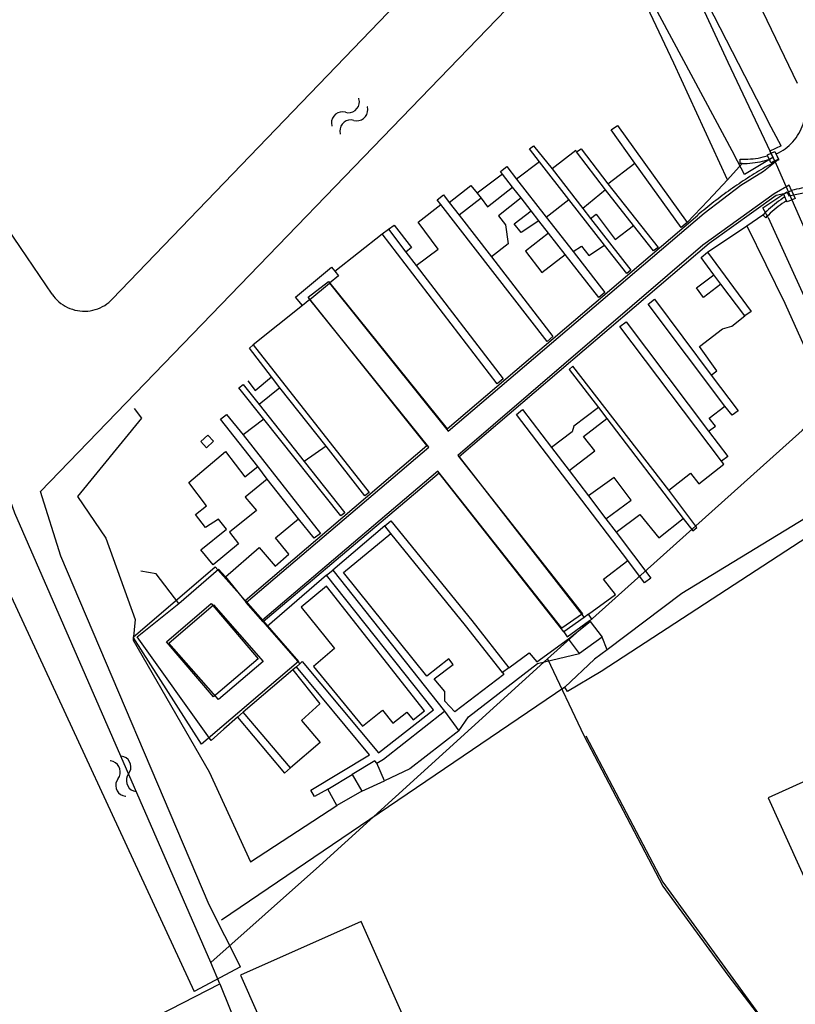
# Model space of a CAD drawing. Extents: x 123992 to 125854, y 449108 to 451911.
# Tile 71 of 175: x 124623 to 124683, y 450590 to 450666. Entities that reach past the tile are written whole.
import ezdxf

# ---------------------------------------------------------------- set-up
doc = ezdxf.new("R2010")
doc.units = 0
for name, color, linetype in [('DEFAULT_100', 9, 'CONTINUOUS'), ('DEFAULT_101', 9, 'CONTINUOUS'), ('DEFAULT_103', 9, 'CONTINUOUS'), ('DEFAULT_105', 9, 'CONTINUOUS'), ('DEFAULT_21', 8, 'CONTINUOUS'), ('DEFAULT_4', 1, 'CONTINUOUS'), ('DEFAULT_48', 141, 'CONTINUOUS'), ('DEFAULT_5', 1, 'CONTINUOUS'), ('DEFAULT_6', 1, 'CONTINUOUS'), ('DEFAULT_74', 9, 'CONTINUOUS'), ('DEFAULT_79', 9, 'CONTINUOUS'), ('DEFAULT_82', 9, 'CONTINUOUS'), ('DEFAULT_84', 9, 'CONTINUOUS'), ('DEFAULT_89', 9, 'CONTINUOUS'), ('DEFAULT_99', 9, 'CONTINUOUS'), ('S05_WATER', 141, 'CONTINUOUS')]:
    doc.layers.add(name, color=color, linetype=linetype)

msp = doc.modelspace()

# ---------------------------------------------------------------- linework, layer by layer
at = {"layer": 'DEFAULT_100'}
for points in [[(124647.144, 450645.688), (124656.333, 450634.241), (124676.151, 450651.112), (124678.979, 450653.261), (124680.724, 450654.346), (124681.903, 450655.282)], [(124682.298, 450652.611), (124681.712, 450652.471), (124676.537, 450648.753), (124657.174, 450632.242), (124666.845, 450619.814)], [(124645.63, 450644.43), (124647.144, 450645.688)], [(124640.684, 450620.978), (124654.837, 450632.987), (124645.63, 450644.43)], [(124665.272, 450618.686), (124655.62, 450630.992), (124641.998, 450619.477)], [(124641.998, 450619.477), (124640.684, 450620.978)], [(124666.845, 450619.814), (124665.272, 450618.686)]]:
    msp.add_lwpolyline(points, dxfattribs=at)
at = {"layer": 'DEFAULT_101'}
for points in [[(124635.471, 450620.892), (124638.547, 450623.539), (124639.083, 450622.968)], [(124639.083, 450622.968), (124640.684, 450620.978)], [(124640.016, 450612.095), (124638.953, 450611.156), (124637.978, 450610.296), (124632.258, 450618.3), (124635.471, 450620.892)], [(124641.998, 450619.477), (124642.319, 450619.103)], [(124642.319, 450619.103), (124644.84, 450616.226)], [(124644.317, 450615.76), (124640.468, 450612.478)], [(124644.59, 450615.996), (124644.317, 450615.76)]]:
    msp.add_lwpolyline(points, dxfattribs=at)
at = {"layer": 'DEFAULT_103'}
for points in [[(124670.786, 450654.98), (124668.938, 450657.545), (124669.435, 450657.901), (124674.824, 450650.39)], [(124663.395, 450655.085), (124662.615, 450656.073), (124662.941, 450656.325), (124664.378, 450654.524)], [(124666.273, 450655.846), (124666.613, 450656.09), (124668.694, 450653.363)], [(124668.516, 450652.913), (124666.273, 450655.846)], [(124665.67, 450652.153), (124663.395, 450655.085)], [(124674.824, 450650.39), (124674.365, 450650.008), (124670.786, 450654.98)], [(124660.535, 450654.119), (124660.366, 450654.338), (124660.857, 450654.726), (124661.626, 450653.748)], [(124661.309, 450653.126), (124660.535, 450654.119)], [(124664.378, 450654.524), (124666.744, 450651.467)], [(124661.626, 450653.748), (124663.922, 450650.805)], [(124668.694, 450653.363), (124672.571, 450648.436), (124672.23, 450648.184), (124670.667, 450650.142)], [(124661.969, 450652.283), (124661.309, 450653.126)], [(124670.667, 450650.142), (124668.516, 450652.913)], [(124655.757, 450651.768), (124655.489, 450652.143), (124655.967, 450652.52), (124656.413, 450651.938)], [(124656.413, 450651.938), (124657.18, 450650.95)], [(124662.765, 450651.287), (124661.969, 450652.283)], [(124668.429, 450648.616), (124665.67, 450652.153)], [(124659.69, 450647.731), (124664.438, 450641.562), (124663.98, 450641.179), (124655.757, 450651.768)], [(124663.358, 450650.515), (124662.765, 450651.287)], [(124666.744, 450651.467), (124667.344, 450650.7)], [(124657.18, 450650.95), (124659.69, 450647.731)], [(124664.099, 450649.548), (124663.358, 450650.515)], [(124663.922, 450650.805), (124666.006, 450648.133)], [(124667.344, 450650.7), (124670.465, 450646.692), (124670.163, 450646.44), (124668.429, 450648.616)], [(124651.221, 450649.493), (124651.717, 450649.872)], [(124651.717, 450649.872), (124653.064, 450648.093)], [(124665.392, 450647.898), (124664.099, 450649.548)], [(124653.855, 450647.042), (124660.577, 450638.278), (124660.125, 450637.888), (124651.221, 450649.493)], [(124653.064, 450648.093), (124653.855, 450647.042)], [(124666.006, 450648.133), (124668.443, 450644.969), (124667.987, 450644.585), (124665.392, 450647.898)], [(124676.886, 450646.336), (124675.92, 450647.667), (124676.389, 450648.087)], [(124676.389, 450648.087), (124679.787, 450643.497), (124679.298, 450643.147)], [(124677.435, 450645.61), (124676.886, 450646.336)], [(124679.298, 450643.147), (124677.435, 450645.61)], [(124677.754, 450636.165), (124671.798, 450644.068), (124672.291, 450644.441), (124676.695, 450638.576)], [(124677.483, 450631.898), (124669.609, 450642.334), (124670.103, 450642.702), (124676.486, 450634.223)], [(124642.654, 450638.441), (124640.939, 450640.661), (124641.243, 450640.921)], [(124641.243, 450640.921), (124650.219, 450629.484), (124649.888, 450629.224), (124646.873, 450633.077)], [(124673.398, 450629.659), (124665.981, 450639.251), (124665.683, 450638.994), (124667.954, 450636.071)], [(124643.301, 450637.588), (124642.654, 450638.441)], [(124676.695, 450638.576), (124678.781, 450635.808), (124678.308, 450635.457), (124677.754, 450636.165)], [(124642.054, 450635.168), (124640.137, 450637.596), (124640.462, 450637.847)], [(124640.462, 450637.847), (124641.702, 450636.306)], [(124646.873, 450633.077), (124643.301, 450637.588)], [(124641.702, 450636.306), (124645.185, 450631.892)], [(124670.224, 450624.217), (124661.619, 450635.527), (124662.071, 450635.912), (124664.329, 450632.968)], [(124667.954, 450636.071), (124668.618, 450635.204)], [(124641.589, 450631.499), (124638.712, 450635.16), (124639.184, 450635.528), (124640.453, 450633.954)], [(124645.185, 450631.892), (124648.337, 450627.919), (124648.019, 450627.67), (124642.054, 450635.168)], [(124668.618, 450635.204), (124674.518, 450627.459)], [(124640.453, 450633.954), (124646.435, 450626.314), (124645.966, 450625.94), (124644.75, 450627.451)], [(124676.486, 450634.223), (124677.974, 450632.281), (124677.483, 450631.898)], [(124664.329, 450632.968), (124665.695, 450631.187)], [(124642.321, 450630.525), (124641.589, 450631.499)], [(124677.659, 450631.666), (124677.483, 450631.898)], [(124644.75, 450627.451), (124642.321, 450630.525)], [(124665.695, 450631.187), (124667.192, 450629.217)], [(124667.192, 450629.217), (124668.541, 450627.447)], [(124674.518, 450627.459), (124675.267, 450626.514), (124675.581, 450626.763), (124673.398, 450629.659)], [(124668.541, 450627.447), (124669.342, 450626.407)], [(124651.426, 450626.896), (124651.888, 450627.292), (124658.159, 450619.587), (124661.012, 450615.922)], [(124651.889, 450626.308), (124651.426, 450626.896)], [(124660.538, 450615.553), (124657.671, 450619.188), (124651.889, 450626.308)], [(124669.342, 450626.407), (124672.016, 450622.865), (124671.519, 450622.501), (124670.224, 450624.217)], [(124644.84, 450616.226), (124645.027, 450616.398), (124650.949, 450609.324), (124655.189, 450612.654), (124646.911, 450623.084)], [(124646.911, 450623.084), (124647.393, 450623.476)], [(124647.393, 450623.476), (124656.045, 450612.556)], [(124644.59, 450615.996), (124644.84, 450616.226)], [(124647.007, 450606.53), (124645.995, 450605.94), (124645.701, 450606.444), (124650.249, 450609.184), (124644.59, 450615.996)], [(124661.012, 450615.922), (124660.538, 450615.553)], [(124640.468, 450612.478), (124640.016, 450612.095)], [(124644.115, 450608.172), (124640.468, 450612.478)], [(124650.8, 450608.525), (124651.319, 450608.85), (124656.045, 450612.556)], [(124640.016, 450612.095), (124643.667, 450607.753), (124644.115, 450608.172)], [(124650.8, 450608.525), (124650.644, 450608.708), (124648.892, 450607.659)], [(124647.007, 450606.53), (124648.892, 450607.659)]]:
    msp.add_lwpolyline(points, dxfattribs=at)
at = {"layer": 'DEFAULT_105'}
for points in [[(124666.273, 450655.846), (124666.206, 450655.954), (124664.378, 450654.524)], [(124663.395, 450655.085), (124661.626, 450653.748)], [(124668.694, 450653.363), (124670.786, 450654.98)], [(124679.082, 450654.948), (124677.937, 450653.683)], [(124674.824, 450650.39), (124676.44, 450652.074), (124677.937, 450653.683)], [(124656.413, 450651.938), (124658.075, 450653.247), (124658.568, 450652.662)], [(124658.568, 450652.662), (124658.875, 450652.256)], [(124668.516, 450652.913), (124666.744, 450651.467)], [(124658.875, 450652.256), (124657.18, 450650.95)], [(124661.969, 450652.283), (124660.225, 450650.897), (124660.76, 450650.199), (124660.983, 450648.719), (124659.69, 450647.731)], [(124663.922, 450650.805), (124665.67, 450652.153)], [(124653.855, 450647.042), (124655.542, 450648.319), (124654.002, 450650.403), (124655.757, 450651.768)], [(124663.358, 450650.515), (124661.977, 450649.6), (124661.446, 450650.269), (124662.765, 450651.287)], [(124667.344, 450650.7), (124667.771, 450651.02), (124669.256, 450649.076), (124670.667, 450650.142)], [(124679.435, 450650.129), (124680.681, 450650.964)], [(124651.717, 450649.872), (124652.153, 450650.177), (124653.503, 450648.436), (124653.064, 450648.093)], [(124664.099, 450649.548), (124662.326, 450648.172), (124663.574, 450646.517), (124665.392, 450647.898)], [(124676.389, 450648.087), (124679.435, 450650.129)], [(124647.549, 450646.61), (124651.221, 450649.493)], [(124666.006, 450648.133), (124666.649, 450648.555), (124667.227, 450647.832), (124668.429, 450648.616)], [(124677.435, 450645.61), (124676.099, 450644.588), (124675.553, 450645.327), (124676.886, 450646.336)], [(124645.053, 450643.95), (124641.243, 450640.921)], [(124676.695, 450638.576), (124677.11, 450638.892), (124675.779, 450640.774), (124677.573, 450642.161), (124678.285, 450642.362), (124679.298, 450643.147)], [(124667.954, 450636.071), (124666.064, 450634.607), (124665.927, 450634.174), (124664.329, 450632.968)], [(124676.486, 450634.223), (124677.008, 450634.614), (124676.527, 450635.249), (124677.754, 450636.165)], [(124665.695, 450631.187), (124667.683, 450632.71), (124666.813, 450633.81), (124668.618, 450635.204)], [(124637.185, 450633.424), (124637.734, 450633.93), (124638.173, 450633.448), (124637.624, 450632.942), (124637.185, 450633.424)], [(124642.321, 450630.525), (124640.621, 450629.128), (124641.49, 450628.102), (124639.408, 450626.418), (124640.096, 450625.497), (124638.13, 450623.883), (124637.187, 450625.038), (124639.183, 450626.641), (124638.557, 450627.426), (124637.539, 450626.781), (124636.777, 450627.79), (124637.626, 450628.459), (124636.249, 450630.261), (124639.087, 450632.669), (124640.585, 450630.691), (124641.589, 450631.499)], [(124673.398, 450629.659), (124675.084, 450630.984), (124675.736, 450630.154), (124677.659, 450631.666)], [(124668.541, 450627.447), (124670.495, 450628.895), (124669.166, 450630.634), (124667.192, 450629.217)], [(124639.083, 450622.968), (124641.699, 450625.221), (124642.951, 450623.776), (124644.004, 450624.708), (124642.974, 450625.983), (124644.75, 450627.451)], [(124669.342, 450626.407), (124671.171, 450627.781), (124672.622, 450625.963), (124674.518, 450627.459)], [(124651.426, 450626.896), (124647.393, 450623.476)], [(124660.538, 450615.553), (124660.641, 450615.399), (124656.841, 450612.514), (124656.073, 450613.339), (124656.075, 450614.067), (124655.253, 450615.069), (124656.709, 450616.18), (124656.369, 450616.599), (124654.688, 450615.278), (124648.227, 450623.291), (124651.889, 450626.308)], [(124667.182, 450620.055), (124669.279, 450621.579), (124668.355, 450622.77), (124670.224, 450624.217)], [(124646.911, 450623.084), (124642.319, 450619.103)], [(124646.904, 450622.231), (124644.956, 450620.612), (124647.529, 450617.398), (124645.899, 450616.02), (124649.689, 450611.394), (124651.244, 450612.627), (124652.051, 450611.641), (124653.132, 450612.476), (124653.631, 450611.89), (124654.5, 450612.579), (124646.904, 450622.231)], [(124667.182, 450620.055), (124666.845, 450619.814)], [(124661.012, 450615.922), (124662.597, 450617.073), (124663.198, 450616.384), (124665.64, 450618.151)], [(124663.25, 450616.258), (124666.497, 450617.027)], [(124644.317, 450615.76), (124646.383, 450613.126), (124644.971, 450611.847), (124646.412, 450610.142), (124644.115, 450608.172)], [(124656.045, 450612.556), (124657.146, 450611.023)], [(124657.146, 450611.023), (124653.351, 450608.104), (124651.408, 450607.152)], [(124651.408, 450607.152), (124650.8, 450608.525)], [(124648.892, 450607.659), (124649.646, 450606.365)], [(124647.718, 450605.246), (124647.007, 450606.53)], [(124649.646, 450606.365), (124647.718, 450605.246)]]:
    msp.add_lwpolyline(points, dxfattribs=at)
at = {"layer": 'DEFAULT_21'}
for points in [[(124655.023, 450693.216), (124660.088, 450688.658), (124664.895, 450679.374), (124668.58, 450683.063), (124669.689, 450680.666), (124677.975, 450662.794), (124681.728, 450654.906), (124688.809, 450638.755)], [(124637.962, 450593.095), (124622.791, 450627.895), (124621.68, 450631.042), (124615.19, 450649.62), (124610.792, 450662.978)], [(124688.809, 450638.755), (124683.726, 450634.286), (124664.02, 450616.615)], [(124605.771, 450620.834), (124615.564, 450601.317), (124620.044, 450592.507), (124624.223, 450584.046), (124638.668, 450591.447)], [(124664.02, 450616.615), (124646.358, 450600.576), (124637.962, 450593.095)], [(124664.02, 450616.615), (124666.841, 450610.674), (124672.956, 450599.019), (124677.979, 450592.111), (124685.889, 450581.763), (124696.804, 450590.703), (124705.7, 450597.935)], [(124638.668, 450591.447), (124637.962, 450593.095)], [(124638.668, 450591.447), (124647.746, 450568.902), (124657.231, 450544.408), (124661.393, 450533.821)]]:
    msp.add_lwpolyline(points, dxfattribs=at)
at = {"layer": 'DEFAULT_4'}
for points in [[(124695.717, 450595.983), (124692.029, 450604.147), (124693.299, 450604.721), (124690.808, 450610.236), (124681.093, 450605.848), (124684.206, 450598.956), (124685.362, 450599.478), (124688.429, 450592.69), (124695.717, 450595.983)], [(124657.85, 450573.451), (124659.413, 450574.144), (124649.606, 450596.278), (124640.254, 450592.134), (124650.064, 450570)]]:
    msp.add_lwpolyline(points, dxfattribs=at)
at = {"layer": 'DEFAULT_48'}
for points in [[(124665.271, 450679.273), (124668.672, 450680.567), (124669.054, 450680.311), (124670.021, 450679.16), (124672.636, 450674.684), (124681.142, 450658.109)], [(124665.271, 450679.273), (124662.991, 450678.405), (124630.334, 450644.444)], [(124637.84, 450597.554), (124626.362, 450624.564), (124624.783, 450629.566), (124666.691, 450672.979), (124667.625, 450673.706), (124668.103, 450673.93), (124668.444, 450673.852), (124668.765, 450673.715), (124678.462, 450655.61)], [(124625.672, 450644.837), (124615.37, 450660.002), (124611.448, 450665.665), (124610.057, 450664.515), (124607.886, 450663.638), (124610.727, 450655.549), (124621.56, 450627.662), (124621.205, 450627), (124620.948, 450626.658), (124620.914, 450625.819), (124621.142, 450624.842), (124621.348, 450623.884), (124636.67, 450590.859)], [(124682.108, 450656.327), (124681.142, 450658.109)], [(124682.108, 450656.327), (124681.236, 450655.897), (124681.452, 450655.403), (124679.277, 450654.111), (124678.462, 450655.61)], [(124681.095, 450650.766), (124680.685, 450651.52), (124682.545, 450652.758), (124682.684, 450652.434), (124684.061, 450652.722), (124684.263, 450652.349)], [(124681.095, 450650.766), (124686.875, 450638.074), (124687.92, 450634.785), (124688.634, 450632.993), (124689.731, 450630.704)], [(124625.672, 450644.837), (124625.79, 450644.675), (124625.918, 450644.522), (124626.056, 450644.377), (124626.204, 450644.242), (124626.36, 450644.117), (124626.524, 450644.003), (124626.695, 450643.9), (124626.873, 450643.808), (124627.056, 450643.729), (124627.245, 450643.662), (124627.437, 450643.607), (124627.633, 450643.565), (124627.831, 450643.537), (124628.03, 450643.521), (124628.23, 450643.519), (124628.43, 450643.53), (124628.628, 450643.555), (124628.824, 450643.592), (124629.018, 450643.643), (124629.208, 450643.706), (124629.393, 450643.781), (124629.572, 450643.869), (124629.746, 450643.969), (124629.912, 450644.079), (124630.071, 450644.201), (124630.221, 450644.333), (124630.334, 450644.444)], [(124640.264, 450592.766), (124637.84, 450597.554)], [(124640.264, 450592.766), (124636.67, 450590.859)]]:
    msp.add_lwpolyline(points, dxfattribs=at)
at = {"layer": 'DEFAULT_5'}
msp.add_lwpolyline([(124638.169, 450620.781), (124641.997, 450616.398), (124638.541, 450613.449), (124634.713, 450617.832), (124638.169, 450620.781)], dxfattribs=at)
at = {"layer": 'DEFAULT_6'}
msp.add_lwpolyline([(124641.623, 450616.607), (124638.157, 450613.656), (124634.515, 450617.932), (124637.981, 450620.883), (124641.623, 450616.607)], dxfattribs=at)
at = {"layer": 'DEFAULT_74'}
for points in [[(124681.032, 450655.609), (124681.623, 450655.879), (124681.903, 450655.282)], [(124678.923, 450654.95), (124678.925, 450655.296)], [(124679.082, 450654.948), (124679.002, 450654.948), (124678.923, 450654.95)], [(124678.925, 450655.296), (124679.125, 450655.287), (124679.325, 450655.285), (124679.525, 450655.29), (124679.724, 450655.301), (124679.924, 450655.319), (124680.122, 450655.344), (124680.32, 450655.375), (124680.516, 450655.413), (124680.711, 450655.458), (124680.904, 450655.509), (124681.057, 450655.554)], [(124679.082, 450654.948), (124679.282, 450654.95), (124679.482, 450654.958), (124679.681, 450654.971), (124679.88, 450654.99), (124680.079, 450655.015), (124680.277, 450655.045), (124680.473, 450655.081), (124680.669, 450655.123), (124680.863, 450655.17), (124681.056, 450655.223), (124681.19, 450655.263)], [(124681.057, 450655.554), (124681.032, 450655.609)], [(124681.19, 450655.263), (124681.057, 450655.554)], [(124681.903, 450655.282), (124681.307, 450655.009), (124681.19, 450655.263)], [(124682.298, 450652.611), (124682.898, 450652.861), (124683.174, 450652.243), (124682.563, 450651.976), (124682.524, 450652.068)], [(124682.397, 450652.373), (124682.298, 450652.611)], [(124682.397, 450652.373), (124682.231, 450652.261), (124682.067, 450652.147), (124681.905, 450652.029), (124681.746, 450651.908), (124681.589, 450651.785), (124681.434, 450651.658), (124681.282, 450651.528), (124681.132, 450651.396), (124680.985, 450651.26), (124680.84, 450651.122), (124680.698, 450650.981), (124680.681, 450650.964)], [(124682.524, 450652.068), (124682.356, 450651.96), (124682.19, 450651.847), (124682.028, 450651.731), (124681.868, 450651.611), (124681.711, 450651.487), (124681.557, 450651.359), (124681.406, 450651.228), (124681.259, 450651.093), (124681.114, 450650.954), (124680.974, 450650.812), (124680.91, 450650.746)], [(124682.524, 450652.068), (124682.397, 450652.373)], [(124680.681, 450650.964), (124680.91, 450650.746)]]:
    msp.add_lwpolyline(points, dxfattribs=at)
at = {"layer": 'DEFAULT_79'}
msp.add_lwpolyline([(124640.607, 450621.114), (124641.95, 450619.598)], dxfattribs=at)
at = {"layer": 'DEFAULT_82'}
for points in [[(124677.937, 450653.683), (124673.802, 450662.704), (124669.463, 450671.906), (124667.424, 450670.557)], [(124679.435, 450650.129), (124682.382, 450644.15), (124688.593, 450630.296)], [(124645.053, 450643.95), (124644.51, 450644.604), (124647.293, 450646.917), (124647.549, 450646.61)], [(124647.549, 450646.61), (124647.836, 450646.263), (124647.144, 450645.688)], [(124645.63, 450644.43), (124645.053, 450643.95)], [(124688.593, 450630.296), (124674.406, 450621.677), (124668.624, 450617.312)], [(124692.734, 450627.343), (124689.272, 450629.379), (124668.175, 450615.631)], [(124635.471, 450620.892), (124633.726, 450623.196), (124632.539, 450623.386)], [(124667.275, 450619.568), (124667.444, 450619.689), (124667.182, 450620.055)], [(124665.272, 450618.686), (124665.534, 450618.321), (124667.275, 450619.568)], [(124668.624, 450617.312), (124668.26, 450618.289)], [(124668.624, 450617.312), (124667.667, 450616.589), (124665.37, 450614.412)]]:
    msp.add_lwpolyline(points, dxfattribs=at)
at = {"layer": 'DEFAULT_84'}
for points in [[(124665.64, 450618.151), (124667.331, 450619.495)], [(124666.497, 450617.027), (124665.64, 450618.151)], [(124668.26, 450618.289), (124666.497, 450617.027)], [(124668.175, 450615.631), (124665.576, 450614.069), (124665.37, 450614.412)], [(124665.37, 450614.412), (124638.777, 450596.384)]]:
    msp.add_lwpolyline(points, dxfattribs=at)
at = {"layer": 'DEFAULT_89'}
for points in [[(124660.535, 450654.119), (124658.568, 450652.662)], [(124658.875, 450652.256), (124659.361, 450651.605), (124661.309, 450653.126)], [(124640.825, 450638.124), (124641.398, 450637.378), (124642.654, 450638.441)], [(124643.301, 450637.588), (124641.702, 450636.306)], [(124632.036, 450635.974), (124632.581, 450635.24), (124627.633, 450629.161), (124629.836, 450625.948), (124632.093, 450619.646), (124631.938, 450618.057), (124637.836, 450607.859), (124641.039, 450600.905), (124647.718, 450605.246)], [(124642.054, 450635.168), (124640.453, 450633.954)], [(124646.873, 450633.077), (124645.185, 450631.892)], [(124667.331, 450619.495), (124668.26, 450618.289)], [(124657.146, 450611.023), (124657.897, 450612.126), (124663.25, 450616.258)], [(124649.646, 450606.365), (124651.408, 450607.152)]]:
    msp.add_lwpolyline(points, dxfattribs=at)
at = {"layer": 'DEFAULT_99'}
for points in [[(124666.179, 450696.418), (124667.651, 450693.787), (124683.352, 450661.173)], [(124681.723, 450655.695), (124681.903, 450655.782), (124682.079, 450655.878), (124682.249, 450655.982), (124682.414, 450656.096), (124682.572, 450656.218), (124682.724, 450656.348), (124682.869, 450656.485), (124683.007, 450656.63), (124683.137, 450656.782), (124683.259, 450656.941), (124683.373, 450657.105), (124683.478, 450657.275), (124683.574, 450657.451), (124683.661, 450657.631), (124683.738, 450657.815), (124683.806, 450658.003), (124683.864, 450658.195), (124683.912, 450658.389), (124683.949, 450658.585), (124683.977, 450658.784), (124683.994, 450658.983), (124684.001, 450659.183), (124684.001, 450659.26)], [(124681.921, 450655.242), (124681.723, 450655.695)], [(124681.921, 450655.242), (124681.745, 450655.147), (124681.569, 450655.051), (124681.394, 450654.955), (124681.22, 450654.857), (124681.046, 450654.758), (124680.873, 450654.658), (124680.7, 450654.557), (124680.528, 450654.456), (124680.356, 450654.353), (124680.185, 450654.249), (124680.015, 450654.144), (124679.845, 450654.039), (124679.676, 450653.932), (124679.507, 450653.825), (124679.339, 450653.716), (124679.172, 450653.607), (124679.005, 450653.496), (124678.839, 450653.385), (124678.673, 450653.272), (124678.509, 450653.159), (124678.344, 450653.045), (124678.181, 450652.93), (124678.018, 450652.814), (124677.856, 450652.697), (124677.694, 450652.579), (124677.533, 450652.46), (124677.373, 450652.34), (124677.214, 450652.22), (124677.055, 450652.098), (124676.897, 450651.976), (124676.739, 450651.852), (124676.583, 450651.728), (124676.427, 450651.603), (124676.271, 450651.477), (124676.117, 450651.35), (124675.963, 450651.222), (124675.81, 450651.093), (124675.657, 450650.964), (124675.64, 450650.949)], [(124682.896, 450652.866), (124682.718, 450653.281), (124681.569, 450652.61), (124676.048, 450648.618), (124657.084, 450632.343), (124666.724, 450620.099), (124665.133, 450618.97), (124655.53, 450631.139), (124641.95, 450619.598)], [(124686.872, 450653.153), (124686.673, 450653.171), (124686.473, 450653.185), (124686.274, 450653.195), (124686.074, 450653.203), (124685.874, 450653.207), (124685.674, 450653.208), (124685.474, 450653.205), (124685.274, 450653.199), (124685.074, 450653.19), (124684.874, 450653.177), (124684.675, 450653.161), (124684.476, 450653.142), (124684.277, 450653.119), (124684.079, 450653.093), (124683.881, 450653.064), (124683.684, 450653.031), (124683.487, 450652.995), (124683.291, 450652.956), (124683.096, 450652.913), (124682.901, 450652.867), (124682.896, 450652.866)], [(124640.607, 450621.114), (124654.69, 450633.109), (124645.505, 450644.591), (124647.078, 450645.828), (124656.252, 450634.423), (124673.536, 450649.134), (124675.64, 450650.949)], [(124641.95, 450619.598), (124644.75, 450616.392), (124637.23, 450609.998), (124631.96, 450618.289), (124638.303, 450623.725), (124640.607, 450621.114)], [(124666.979, 450610.643), (124672.949, 450599.317), (124682.53, 450586.109)]]:
    msp.add_lwpolyline(points, dxfattribs=at)
at = {"layer": 'S05_WATER'}
for points in [[(124648.374, 450658.913), (124648.571, 450658.881), (124648.77, 450658.897), (124648.959, 450658.958), (124649.13, 450659.062), (124649.271, 450659.203), (124649.376, 450659.373), (124649.438, 450659.562), (124649.454, 450659.761), (124649.424, 450659.959), (124649.413, 450659.994)], [(124648.374, 450658.913), (124648.176, 450658.944), (124647.978, 450658.929), (124647.788, 450658.867), (124647.617, 450658.763), (124647.476, 450658.623), (124647.371, 450658.453), (124647.309, 450658.263), (124647.293, 450658.064), (124647.323, 450657.867), (124647.334, 450657.831)], [(124649.022, 450658.289), (124649.22, 450658.258), (124649.418, 450658.273), (124649.608, 450658.335), (124649.779, 450658.439), (124649.92, 450658.579), (124650.025, 450658.749), (124650.087, 450658.939), (124650.103, 450659.138), (124650.073, 450659.335), (124650.062, 450659.371)], [(124649.022, 450658.289), (124648.825, 450658.321), (124648.626, 450658.305), (124648.437, 450658.244), (124648.266, 450658.14), (124648.125, 450657.999), (124648.02, 450657.829), (124647.958, 450657.64), (124647.942, 450657.441), (124647.972, 450657.243), (124647.983, 450657.208)], [(124630.776, 450607.339), (124630.879, 450607.509), (124630.94, 450607.7), (124630.954, 450607.899), (124630.922, 450608.095), (124630.845, 450608.279), (124630.727, 450608.44), (124630.574, 450608.569), (124630.396, 450608.659), (124630.202, 450608.705), (124630.165, 450608.708)], [(124631.598, 450607.705), (124631.701, 450607.876), (124631.762, 450608.066), (124631.776, 450608.265), (124631.744, 450608.462), (124631.667, 450608.646), (124631.549, 450608.807), (124631.396, 450608.936), (124631.218, 450609.026), (124631.024, 450609.072), (124630.987, 450609.075)], [(124631.598, 450607.705), (124631.495, 450607.535), (124631.434, 450607.344), (124631.42, 450607.145), (124631.452, 450606.949), (124631.529, 450606.765), (124631.647, 450606.604), (124631.8, 450606.475), (124631.978, 450606.385), (124632.172, 450606.339), (124632.209, 450606.336)], [(124630.776, 450607.339), (124630.673, 450607.168), (124630.612, 450606.978), (124630.598, 450606.779), (124630.63, 450606.582), (124630.707, 450606.398), (124630.825, 450606.237), (124630.978, 450606.108), (124631.156, 450606.018), (124631.35, 450605.972), (124631.387, 450605.969)]]:
    msp.add_lwpolyline(points, dxfattribs=at)

doc.saveas('drawing.dxf')
